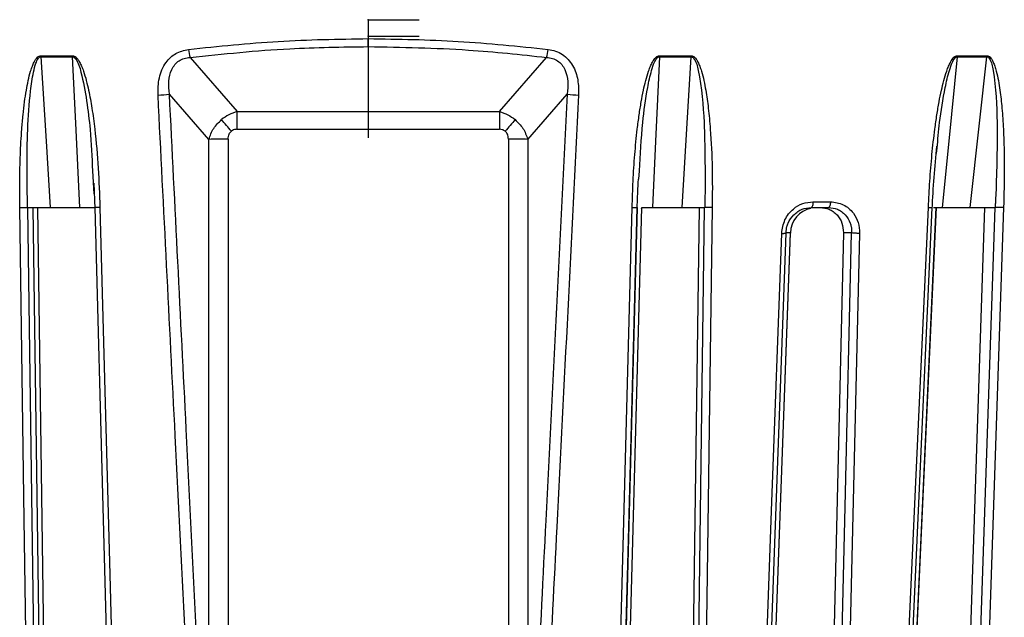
# Model space of a CAD drawing. Header units: millimetres. Extents: x -225 to 131, y -98 to 75.
# Tile 10 of 17: x -28 to 50, y -51 to -4. Entities that reach past the tile are written whole.
import ezdxf

# ---------------------------------------------------------------- set-up
doc = ezdxf.new("R2010")
doc.units = ezdxf.units.MM
doc.header["$PDSIZE"] = -1

msp = doc.modelspace()

# ---------------------------------------------------------------- linework, layer by layer
at = {"color": 7, "linetype": 'Continuous'}
for p, q in [((0, -3.665), (4.013, -3.665)), ((0, -3.665), (0, -11.691)), ((0, -4.965), (4.013, -4.965)), ((0, -4.965), (0, -12.991))]:
    msp.add_line(p, q, dxfattribs=at)
at = {"color": 7, "linetype": 'Continuous', "lineweight": 25}
for p, q in [((0, -5.793), (0, -5.162)), ((-25.858, -6.59), (-23.368, -6.59)), ((-14.086, -6.644), (-10.355, -10.931)), ((10.355, -10.931), (14.086, -6.644)), ((23.006, -6.59), (25.498, -6.59)), ((46.526, -6.59), (48.864, -6.59)), ((-12.599, -13.12), (-15.71, -9.545)), ((12.599, -13.12), (15.71, -9.545)), ((-10.355, -10.931), (10.355, -10.931)), ((-10.355, -12.324), (-10.355, -10.931)), ((10.355, -10.931), (10.355, -12.324)), ((-10.355, -12.324), (10.355, -12.324)), ((-12.599, -70.108), (-12.599, -13.12)), ((-11.067, -13.095), (-11.067, -73.383)), ((11.067, -13.095), (11.067, -73.383)), ((12.599, -13.12), (12.599, -70.108)), ((44.895, -14.238), (44.935, -13.812)), ((-21.785, -15.609), (-21.673, -17.431)), ((21.366, -16.265), (21.412, -15.619)), ((-21.68, -16.591), (-21.593, -18.595)), ((-26.925, -18.5), (-26.199, -69.741)), ((-25.752, -69.458), (-26.472, -18.5)), ((-26.123, -18.5), (-25.419, -69.458)), ((21.248, -18.5), (19.892, -69.741)), ((20.235, -69.741), (21.606, -18.5)), ((21.248, -18.5), (21.25, -18.5)), ((21.592, -18.593), (21.595, -18.501)), ((21.608, -18.5), (21.606, -18.5)), ((26.123, -18.5), (25.419, -69.458)), ((25.86, -69.741), (26.569, -18.5)), ((26.571, -18.5), (26.569, -18.5)), ((35.132, -18.05), (36.506, -18.05)), ((42.513, -69.741), (44.86, -18.5)), ((44.635, -18.5), (45.796, -18.5)), ((44.864, -18.5), (44.86, -18.5)), ((44.885, -18.6), (44.891, -18.501)), ((48.685, -18.5), (46.969, -69.458)), ((47.79, -69.741), (49.517, -18.5)), ((49.521, -18.5), (49.517, -18.5)), ((37.533, -20.5), (36.364, -69.458))]:
    msp.add_line(p, q, dxfattribs=at)
at = {"color": 7, "linetype": 'Continuous', "lineweight": 25, "flags": 128}
for points in [[(-25.862, -6.51), (-25.551, -6.51), (-25.24, -6.51), (-24.929, -6.51), (-24.617, -6.51), (-24.306, -6.51), (-23.994, -6.51), (-23.683, -6.51), (-23.371, -6.51)], [(-25.858, -6.59), (-25.456, -13.26), (-25.141, -18.5)], [(-22.791, -18.5), (-23.114, -11.83), (-23.368, -6.59)], [(23.006, -6.59), (22.688, -13.26), (22.439, -18.5)], [(23.008, -6.51), (23.321, -6.51), (23.633, -6.51), (23.944, -6.51), (24.256, -6.51), (24.567, -6.51), (24.879, -6.51), (25.19, -6.51), (25.501, -6.51)], [(24.79, -18.5), (25.186, -11.83), (25.498, -6.59)], [(46.526, -6.59), (45.861, -13.26), (45.338, -18.5)], [(46.531, -6.51), (46.825, -6.51), (47.118, -6.51), (47.411, -6.51), (47.703, -6.51), (47.996, -6.51), (48.288, -6.51), (48.579, -6.51), (48.87, -6.51)], [(47.544, -18.5), (48.283, -11.83), (48.864, -6.59)], [(-26.802, -69.787), (-27.203, -41.345), (-27.525, -18.5)], [(-21.595, -18.501), (-20.935, -43.159), (-20.223, -69.763)], [(-21.203, -18.5), (-20.426, -47.499), (-19.829, -69.787)], [(19.484, -69.787), (20.238, -41.345), (20.843, -18.5)], [(19.88, -69.763), (20.541, -44.772), (21.236, -18.5)], [(27.169, -18.5), (26.77, -47.499), (26.462, -69.787)], [(35.132, -18.05), (35.127, -18.14), (35.117, -18.225), (35.103, -18.303), (35.085, -18.371), (35.063, -18.426), (35.039, -18.467), (35.013, -18.492), (34.987, -18.5)], [(36.506, -18.05), (36.5, -18.14), (36.49, -18.225), (36.475, -18.303), (36.457, -18.371), (36.434, -18.426), (36.409, -18.467), (36.382, -18.492), (36.355, -18.5)], [(41.907, -69.787), (43.203, -41.345), (44.244, -18.5)], [(42.217, -69.767), (43.355, -44.776), (44.551, -18.5)], [(42.541, -69.755), (43.686, -44.776), (44.889, -18.501)], [(50.181, -18.5), (49.205, -47.499), (48.455, -69.787)], [(30.871, -69.787), (31.86, -42.47), (32.654, -20.548)], [(31.224, -69.765), (32.092, -45.771), (33.005, -20.524)], [(31.553, -69.741), (32.558, -42.166), (33.348, -20.5)], [(31.56, -69.749), (32.434, -45.771), (33.355, -20.525)], [(33.348, -20.5), (33.034, -20.5), (32.999, -20.5)], [(36.999, -69.741), (37.657, -42.166), (38.175, -20.5)], [(38.175, -20.5), (37.815, -20.5), (37.533, -20.5)], [(38.809, -20.548), (38.146, -48.379), (37.635, -69.787)]]:
    msp.add_lwpolyline(points, dxfattribs=at)
at = {"color": 7, "linetype": 'Continuous', "lineweight": 25}
for centre, radius, start, end in [((-8.749, -5.334), 5.495, 187.09483, 193.79142), ((8.749, -5.334), 5.495, 346.20858, 352.90517), ((-23.627, -6.463), 2.235, 181.21451, 183.25117), ((-20.899, -6.463), 2.472, 181.09746, 182.93849), ((20.498, -6.463), 2.511, 357.107, 358.91956), ((45.283, -6.463), 1.249, 354.16127, 357.81296), ((-16.846, -1.625), 8.001, 271.6712, 278.16166), ((16.846, -1.625), 8.001, 261.83834, 268.3288), ((-65.325, -58.169), 71.123, 39.97191, 40.94251), ((65.325, -58.169), 71.123, 139.05749, 140.02809), ((-11.183, -53.081), 39.986, 89.83447, 92.03022), ((11.183, -53.081), 39.986, 87.96978, 90.16553), ((35.342, -20.532), 1.994, 100.96783, 179.07501)]:
    msp.add_arc(centre, radius, start, end, dxfattribs=at)
for points, knots in [([(-14.202, -6.012), (-11.843, -5.764), (-7.136, -5.27), (-2.375, -5.198), (0, -5.162)], [0, 0, 0, 0, 0.5012712, 1, 1, 1, 1]), ([(0, -5.162), (2.375, -5.198), (7.136, -5.27), (11.843, -5.764), (14.202, -6.012)], [0, 0, 0, 0, 0.498729, 1, 1, 1, 1]), ([(-16.612, -9.623), (-16.607, -9.166), (-16.595, -8.257), (-16.101, -7.075), (-15.243, -6.252), (-14.551, -6.093), (-14.202, -6.012)], [0, 0, 0, 0, 0.28289, 0.562308, 0.779591, 1, 1, 1, 1]), ([(-14.086, -6.644), (-11.466, -6.371), (-6.796, -5.884), (-2.074, -5.821), (0, -5.793)], [0, 0, 0, 0, 0.560823, 1, 1, 1, 1]), ([(0, -5.793), (2.64, -5.838), (7.363, -5.919), (12.028, -6.422), (14.086, -6.644)], [0, 0, 0, 0, 0.559028, 1, 1, 1, 1]), ([(14.202, -6.012), (14.404, -6.049), (14.802, -6.121), (15.341, -6.397), (15.8, -6.787), (16.27, -7.442), (16.606, -8.414), (16.61, -9.22), (16.612, -9.623)], [0, 0, 0, 0, 0.127444, 0.250796, 0.373953, 0.501526, 0.750935, 1, 1, 1, 1]), ([(-27.525, -18.5), (-27.533, -17.806), (-27.548, -16.414), (-27.497, -14.347), (-27.402, -12.6), (-27.281, -11.212), (-27.164, -10.189), (-27.029, -9.288), (-26.876, -8.478), (-26.716, -7.843), (-26.554, -7.355), (-26.391, -6.978), (-26.219, -6.695), (-26.012, -6.532), (-25.909, -6.517), (-25.862, -6.51)], [0, 0, 0, 0, 0.167566, 0.336422, 0.499725, 0.590815, 0.673973, 0.749281, 0.811617, 0.874194, 0.908303, 0.936935, 0.974643, 0.98828, 1, 1, 1, 1]), ([(-26.926, -18.501), (-26.954, -16.447), (-26.998, -13.373), (-26.765, -9.807), (-26.52, -8.053), (-26.31, -7.208), (-26.144, -6.819), (-26.022, -6.66), (-25.933, -6.599), (-25.883, -6.593), (-25.858, -6.59)], [0, 0, 0, 0, 0.505889, 0.757599, 0.882455, 0.943938, 0.973582, 0.987498, 0.993862, 1, 1, 1, 1]), ([(-23.371, -6.51), (-23.323, -6.517), (-23.218, -6.532), (-23.074, -6.642), (-22.935, -6.803), (-22.789, -7.04), (-22.64, -7.355), (-22.457, -7.843), (-22.27, -8.478), (-22.044, -9.452), (-21.814, -10.727), (-21.54, -12.78), (-21.308, -15.397), (-21.238, -17.466), (-21.203, -18.5)], [0, 0, 0, 0, 0.011715, 0.02535, 0.042264, 0.063186, 0.091791, 0.125922, 0.188493, 0.250824, 0.366653, 0.500345, 0.750124, 1, 1, 1, 1]), ([(-23.368, -6.59), (-23.343, -6.593), (-23.292, -6.599), (-23.2, -6.66), (-22.909, -7.016), (-22.379, -8.965), (-21.965, -11.899), (-21.838, -14.518), (-21.785, -15.609)], [0, 0, 0, 0, 0.008058, 0.016413, 0.034682, 0.153925, 0.647934, 1, 1, 1, 1]), ([(-15.71, -9.545), (-15.742, -9.208), (-15.805, -8.551), (-15.626, -7.739), (-15.301, -7.204), (-14.965, -6.898), (-14.551, -6.697), (-14.244, -6.662), (-14.086, -6.644)], [0, 0, 0, 0, 0.2685265, 0.5218359, 0.645553, 0.7608995, 0.8767907, 1, 1, 1, 1]), ([(14.086, -6.644), (14.244, -6.662), (14.552, -6.697), (14.967, -6.899), (15.303, -7.206), (15.628, -7.743), (15.804, -8.555), (15.742, -9.209), (15.71, -9.545)], [0, 0, 0, 0, 0.123448, 0.239551, 0.355166, 0.479205, 0.73297, 1, 1, 1, 1]), ([(20.843, -18.5), (20.864, -17.806), (20.906, -16.414), (21.041, -14.347), (21.208, -12.6), (21.387, -11.212), (21.547, -10.189), (21.72, -9.288), (21.907, -8.478), (22.094, -7.843), (22.278, -7.355), (22.457, -6.978), (22.641, -6.695), (22.856, -6.532), (22.96, -6.517), (23.008, -6.51)], [0, 0, 0, 0, 0.167566, 0.336422, 0.499725, 0.590815, 0.673973, 0.749281, 0.811617, 0.874194, 0.908303, 0.936935, 0.974643, 0.98828, 1, 1, 1, 1]), ([(21.412, -15.619), (21.482, -14.344), (21.603, -12.14), (21.963, -9.489), (22.296, -7.898), (22.545, -7.136), (22.726, -6.787), (22.852, -6.649), (22.937, -6.598), (22.983, -6.593), (23.006, -6.59)], [0, 0, 0, 0, 0.411863, 0.711771, 0.860599, 0.933639, 0.968749, 0.985093, 0.992702, 1, 1, 1, 1]), ([(25.501, -6.51), (25.5, -6.525), (25.5, -6.552), (25.498, -6.578), (25.498, -6.59)], [0, 0, 0, 0, 0.559968, 1, 1, 1, 1]), ([(25.498, -6.59), (25.52, -6.593), (25.566, -6.598), (25.648, -6.649), (25.906, -6.96), (26.314, -8.729), (26.611, -12.257), (26.602, -15.523), (26.597, -17.396)], [0, 0, 0, 0, 0.006129, 0.01252, 0.026246, 0.116739, 0.493304, 1, 1, 1, 1]), ([(25.501, -6.51), (25.549, -6.517), (25.652, -6.532), (25.791, -6.642), (25.923, -6.803), (26.058, -7.04), (26.194, -7.355), (26.356, -7.843), (26.517, -8.478), (26.701, -9.452), (26.878, -10.727), (27.066, -12.78), (27.19, -15.397), (27.176, -17.466), (27.169, -18.5)], [0, 0, 0, 0, 0.011715, 0.02535, 0.042264, 0.063186, 0.091791, 0.125922, 0.188493, 0.250824, 0.366653, 0.500345, 0.750124, 1, 1, 1, 1]), ([(44.244, -18.5), (44.278, -17.806), (44.346, -16.414), (44.516, -14.347), (44.71, -12.6), (44.907, -11.212), (45.079, -10.189), (45.261, -9.288), (45.454, -8.478), (45.643, -7.843), (45.826, -7.355), (46.003, -6.978), (46.182, -6.695), (46.387, -6.532), (46.486, -6.517), (46.531, -6.51)], [0, 0, 0, 0, 0.167566, 0.336422, 0.499725, 0.590815, 0.673973, 0.749281, 0.811617, 0.874194, 0.908303, 0.936935, 0.974643, 0.98828, 1, 1, 1, 1]), ([(44.935, -13.812), (44.992, -13.14), (45.127, -11.54), (45.461, -9.49), (45.819, -7.898), (46.077, -7.136), (46.257, -6.787), (46.379, -6.649), (46.461, -6.598), (46.504, -6.593), (46.526, -6.59)], [0, 0, 0, 0, 0.269635, 0.642069, 0.826888, 0.917591, 0.961191, 0.981487, 0.990937, 1, 1, 1, 1]), ([(48.87, -6.51), (48.87, -6.525), (48.868, -6.552), (48.866, -6.578), (48.864, -6.59)], [0, 0, 0, 0, 0.559968, 1, 1, 1, 1]), ([(48.864, -6.59), (48.885, -6.593), (48.928, -6.598), (49.003, -6.649), (49.236, -6.96), (49.565, -8.729), (49.74, -12.257), (49.636, -15.523), (49.577, -17.396)], [0, 0, 0, 0, 0.0061289, 0.0125199, 0.0262459, 0.116739, 0.4933043, 1, 1, 1, 1]), ([(48.87, -6.51), (48.915, -6.517), (49.011, -6.532), (49.139, -6.642), (49.259, -6.803), (49.381, -7.04), (49.501, -7.355), (49.643, -7.843), (49.78, -8.478), (49.932, -9.452), (50.071, -10.727), (50.204, -12.78), (50.265, -15.397), (50.209, -17.466), (50.181, -18.5)], [0, 0, 0, 0, 0.011715, 0.02535, 0.042264, 0.063186, 0.091791, 0.125922, 0.188493, 0.250824, 0.366653, 0.500345, 0.750124, 1, 1, 1, 1]), ([(-13.566, -69.787), (-14.129, -58.704), (-15.149, -38.65), (-16.16, -18.594), (-16.612, -9.623)], [0, 0, 0, 0, 0.5526607, 1, 1, 1, 1]), ([(-12.682, -69.709), (-13.25, -58.479), (-14.263, -38.425), (-15.268, -18.369), (-15.71, -9.545)], [0, 0, 0, 0, 0.56, 1, 1, 1, 1]), ([(15.71, -9.545), (15.147, -20.776), (14.142, -40.831), (13.128, -60.885), (12.682, -69.709)], [0, 0, 0, 0, 0.56, 1, 1, 1, 1]), ([(16.612, -9.623), (16.039, -21.001), (15.027, -41.056), (14.007, -61.11), (13.566, -69.787)], [0, 0, 0, 0, 0.567339, 1, 1, 1, 1]), ([(-12.599, -13.12), (-12.492, -12.819), (-12.281, -12.231), (-11.824, -11.781), (-11.601, -11.562)], [0, 0, 0, 0, 0.512581, 1, 1, 1, 1]), ([(-10.355, -10.931), (-10.582, -11), (-11.028, -11.137), (-11.412, -11.422), (-11.601, -11.562)], [0, 0, 0, 0, 0.507181, 1, 1, 1, 1]), ([(10.355, -10.931), (10.582, -11), (11.028, -11.137), (11.412, -11.422), (11.601, -11.562)], [0, 0, 0, 0, 0.507181, 1, 1, 1, 1]), ([(11.601, -11.562), (11.824, -11.781), (12.281, -12.231), (12.492, -12.819), (12.599, -13.12)], [0, 0, 0, 0, 0.487419, 1, 1, 1, 1]), ([(-10.355, -12.324), (-10.453, -12.331), (-10.622, -12.343), (-10.761, -12.438), (-10.819, -12.479)], [0, 0, 0, 0, 0.57843, 1, 1, 1, 1]), ([(10.819, -12.479), (10.743, -12.429), (10.601, -12.337), (10.433, -12.328), (10.355, -12.324)], [0, 0, 0, 0, 0.537807, 1, 1, 1, 1]), ([(-11.067, -13.095), (-11.057, -12.957), (-11.039, -12.722), (-10.883, -12.55), (-10.819, -12.479)], [0, 0, 0, 0, 0.589826, 1, 1, 1, 1]), ([(11.067, -13.095), (11.057, -12.957), (11.039, -12.722), (10.883, -12.549), (10.819, -12.479)], [0, 0, 0, 0, 0.59055, 1, 1, 1, 1]), ([(44.547, -18.6), (44.589, -17.774), (44.673, -16.124), (44.83, -14.481), (44.909, -13.659)], [0, 0, 0, 0, 0.500428, 1, 1, 1, 1]), ([(21.234, -18.595), (21.251, -18.161), (21.281, -17.384), (21.321, -16.607), (21.338, -16.264)], [0, 0, 0, 0, 0.5585475, 1, 1, 1, 1]), ([(26.597, -17.396), (26.589, -17.617), (26.577, -17.958), (26.574, -18.306), (26.573, -18.429)], [0, 0, 0, 0, 0.64599, 1, 1, 1, 1]), ([(49.577, -17.396), (49.561, -17.617), (49.536, -17.958), (49.528, -18.306), (49.525, -18.429)], [0, 0, 0, 0, 0.64599, 1, 1, 1, 1]), ([(-27.525, -18.5), (-27.463, -18.5), (-27.367, -18.5), (-27.24, -18.5), (-27.166, -18.5), (-27.102, -18.5), (-27.04, -18.501), (-26.968, -18.5), (-26.94, -18.5), (-26.924, -18.5)], [0, 0, 0, 0, 0.23929, 0.366875, 0.496462, 0.554373, 0.661303, 0.813271, 1, 1, 1, 1]), ([(-26.925, -18.5), (-26.857, -18.5), (-26.72, -18.5), (-26.281, -18.5), (-25.822, -18.5), (-25.431, -18.5), (-25.237, -18.5), (-25.141, -18.5)], [0, 0, 0, 0, 0.247908, 0.49853, 0.748563, 0.874517, 1, 1, 1, 1]), ([(-25.141, -18.5), (-24.703, -18.5), (-23.921, -18.5), (-23.136, -18.5), (-22.791, -18.5)], [0, 0, 0, 0, 0.559999, 1, 1, 1, 1]), ([(-22.791, -18.5), (-22.697, -18.5), (-22.508, -18.5), (-22.166, -18.5), (-21.826, -18.5), (-21.613, -18.5), (-21.616, -18.5), (-21.617, -18.5)], [0, 0, 0, 0, 0.149328, 0.298961, 0.596055, 0.89404, 1, 1, 1, 1]), ([(-21.203, -18.5), (-21.264, -18.5), (-21.357, -18.5), (-21.46, -18.5), (-21.515, -18.5), (-21.556, -18.5), (-21.582, -18.501), (-21.591, -18.501), (-21.593, -18.501)], [0, 0, 0, 0, 0.335109, 0.513213, 0.693586, 0.779839, 0.928158, 1, 1, 1, 1]), ([(20.843, -18.5), (20.905, -18.5), (21.03, -18.5), (21.164, -18.5), (21.227, -18.5), (21.237, -18.5), (21.237, -18.5)], [0, 0, 0, 0, 0.3377, 0.691096, 0.989813, 1, 1, 1, 1]), ([(21.237, -18.5), (21.244, -18.5), (21.261, -18.5), (21.254, -18.5), (21.25, -18.5)], [0, 0, 0, 0, 0.456131, 1, 1, 1, 1]), ([(21.596, -18.5), (21.691, -18.5), (21.849, -18.5), (22.155, -18.5), (22.344, -18.5), (22.439, -18.5)], [0, 0, 0, 0, 0.425152, 0.713116, 1, 1, 1, 1]), ([(22.439, -18.5), (22.878, -18.5), (23.663, -18.5), (24.445, -18.5), (24.79, -18.5)], [0, 0, 0, 0, 0.559999, 1, 1, 1, 1]), ([(24.79, -18.5), (24.886, -18.5), (25.079, -18.5), (25.468, -18.5), (25.925, -18.5), (26.363, -18.5), (26.5, -18.5), (26.569, -18.5)], [0, 0, 0, 0, 0.125465, 0.251186, 0.500358, 0.750057, 1, 1, 1, 1]), ([(26.573, -18.429), (26.573, -18.441), (26.572, -18.464), (26.571, -18.488), (26.571, -18.5)], [0, 0, 0, 0, 0.500001, 1, 1, 1, 1]), ([(27.169, -18.5), (27.106, -18.5), (27.01, -18.5), (26.883, -18.5), (26.808, -18.5), (26.744, -18.5), (26.683, -18.501), (26.614, -18.5), (26.586, -18.5), (26.571, -18.5)], [0, 0, 0, 0, 0.2424146, 0.3712532, 0.5017333, 0.5641292, 0.6714227, 0.8198184, 1, 1, 1, 1]), ([(32.654, -20.548), (32.71, -20.18), (32.823, -19.447), (33.492, -18.626), (34.299, -18.137), (34.854, -18.079), (35.132, -18.05)], [0, 0, 0, 0, 0.280377, 0.559712, 0.779882, 1, 1, 1, 1]), ([(32.999, -20.5), (33.016, -20.336), (33.042, -20.074), (33.221, -19.58), (33.505, -19.155), (33.913, -18.821), (34.368, -18.569), (34.742, -18.527), (34.987, -18.5)], [0, 0, 0, 0, 0.157699, 0.250775, 0.500212, 0.631323, 0.758454, 1, 1, 1, 1]), ([(34.987, -18.5), (35.242, -18.5), (35.699, -18.5), (36.154, -18.5), (36.355, -18.5)], [0, 0, 0, 0, 0.56, 1, 1, 1, 1]), ([(35.696, -18.5), (35.939, -18.528), (36.308, -18.569), (36.743, -18.822), (37.122, -19.156), (37.473, -19.717), (37.513, -20.239), (37.533, -20.5)], [0, 0, 0, 0, 0.242837, 0.37006, 0.500846, 0.750309, 1, 1, 1, 1]), ([(36.355, -18.5), (36.596, -18.527), (36.965, -18.569), (37.398, -18.821), (37.777, -19.155), (38.027, -19.58), (38.161, -20.074), (38.181, -20.336), (38.175, -20.5), (38.175, -20.5)], [0, 0, 0, 0, 0.241554, 0.368683, 0.499786, 0.749213, 0.84233, 0.999996, 1, 1, 1, 1]), ([(36.506, -18.05), (36.855, -18.097), (37.553, -18.192), (38.314, -18.861), (38.754, -19.683), (38.791, -20.259), (38.809, -20.548)], [0, 0, 0, 0, 0.27982, 0.559169, 0.779392, 1, 1, 1, 1]), ([(44.244, -18.5), (44.3, -18.5), (44.414, -18.5), (44.519, -18.5), (44.539, -18.5), (44.546, -18.5)], [0, 0, 0, 0, 0.371994, 0.761279, 1, 1, 1, 1]), ([(44.546, -18.5), (44.551, -18.5), (44.564, -18.5), (44.558, -18.5), (44.538, -18.5), (44.527, -18.5)], [0, 0, 0, 0, 0.1723037, 0.5614834, 1, 1, 1, 1]), ([(44.786, -18.5), (44.793, -18.5), (44.823, -18.5), (44.85, -18.5), (44.877, -18.5), (44.884, -18.5), (44.888, -18.501)], [0, 0, 0, 0, 0.130346, 0.534901, 0.72836, 1, 1, 1, 1]), ([(44.891, -18.5), (44.952, -18.5), (45.085, -18.5), (45.249, -18.5), (45.338, -18.5)], [0, 0, 0, 0, 0.458583, 1, 1, 1, 1]), ([(45.338, -18.5), (45.751, -18.5), (46.489, -18.5), (47.222, -18.5), (47.544, -18.5)], [0, 0, 0, 0, 0.559999, 1, 1, 1, 1]), ([(47.544, -18.5), (47.636, -18.5), (47.819, -18.5), (48.208, -18.5), (48.693, -18.5), (49.204, -18.5), (49.412, -18.5), (49.516, -18.5)], [0, 0, 0, 0, 0.125465, 0.251186, 0.500358, 0.750057, 1, 1, 1, 1]), ([(49.525, -18.429), (49.524, -18.441), (49.523, -18.464), (49.522, -18.488), (49.521, -18.5)], [0, 0, 0, 0, 0.500001, 1, 1, 1, 1]), ([(50.181, -18.5), (50.121, -18.5), (50.029, -18.5), (49.898, -18.5), (49.817, -18.5), (49.745, -18.5), (49.674, -18.501), (49.588, -18.5), (49.545, -18.5), (49.521, -18.5)], [0, 0, 0, 0, 0.242415, 0.371253, 0.501733, 0.564129, 0.671423, 0.819818, 1, 1, 1, 1]), ([(32.654, -20.548), (32.713, -20.547), (32.803, -20.547), (32.899, -20.541), (32.958, -20.535), (32.999, -20.527), (33.027, -20.516), (33.01, -20.506), (32.999, -20.5)], [0, 0, 0, 0, 0.239379, 0.368293, 0.499962, 0.631636, 0.760566, 1, 1, 1, 1]), ([(33.353, -20.524), (33.358, -20.523), (33.377, -20.515), (33.361, -20.507), (33.348, -20.5)], [0, 0, 0, 0, 0.259392, 1, 1, 1, 1]), ([(38.809, -20.548), (38.748, -20.547), (38.652, -20.547), (38.522, -20.542), (38.425, -20.535), (38.338, -20.528), (38.242, -20.516), (38.201, -20.506), (38.175, -20.5)], [0, 0, 0, 0, 0.239412, 0.368332, 0.5, 0.631669, 0.760589, 1, 1, 1, 1])]:
    msp.add_open_spline(points, degree=3, knots=knots, dxfattribs=at)
at = {"color": 7, "linetype": 'Continuous'}
for p in [(0, -3.665), (0, -4.965)]:
    msp.add_point(p, dxfattribs=at)

doc.saveas('drawing.dxf')
